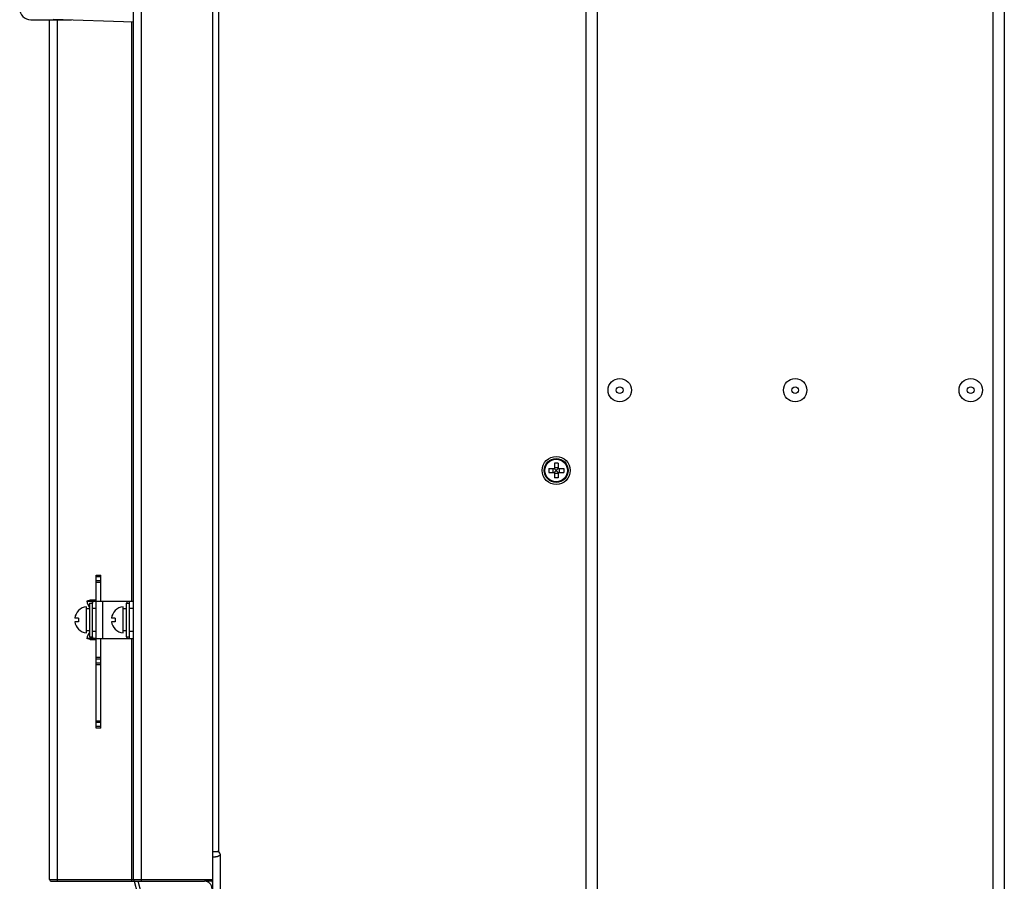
# Model space of a CAD drawing. Header units: millimetres. Extents: x 1158 to 2229, y -395 to 862.
# Tile 12 of 52: x 1166 to 1430, y 43 to 274. Entities that reach past the tile are written whole.
import ezdxf

# ---------------------------------------------------------------- set-up
doc = ezdxf.new("R2010")
doc.units = ezdxf.units.MM
doc.header["$LTSCALE"] = 30.734
doc.layers.get('0').update_dxf_attribs({"linetype": 'CONTINUOUS'})

msp = doc.modelspace()

# ---------------------------------------------------------------- linework, layer by layer
for p, q in [((1426.97, -30.08), (1426.97, 479.92)), ((1429.97, 479.92), (1429.97, -30.08)), ((1196.79, 273.54), (1196.79, 449.92)), ((1198.79, 448.42), (1198.79, 43.42)), ((1217.97, 43.42), (1217.97, 448.42)), ((1317.97, 1.42), (1317.97, 448.42)), ((1320.97, 449.92), (1320.97, -0.08)), ((1219.57, 433.67), (1219.57, 51.42)), ((1175.26, 274.29), (1196.79, 273.54)), ((1169.29, 274.12), (1180.18, 274.12)), ((1174.29, 43.92), (1174.29, 274.12)), ((1176.29, 274.12), (1176.29, 43.42)), ((1196.29, 118.42), (1196.29, 273.55)), ((1196.79, 43.92), (1196.79, 273.54)), ((1307.97, 153.92), (1309.43, 153.92)), ((1307.97, 153.92), (1307.97, 152.92)), ((1309.19, 152.92), (1309.19, 153.92)), ((1309.46, 153.93), (1309.88, 153.52)), ((1309.46, 152.91), (1309.88, 153.33)), ((1310.47, 155.42), (1309.47, 155.42)), ((1309.47, 155.42), (1309.47, 153.96)), ((1309.47, 154.21), (1310.47, 154.21)), ((1310.07, 153.52), (1309.88, 153.52)), ((1309.88, 153.52), (1309.88, 153.33)), ((1309.88, 153.33), (1310.07, 153.33)), ((1310.49, 153.93), (1310.07, 153.52)), ((1310.07, 153.33), (1310.07, 153.52)), ((1310.49, 152.91), (1310.07, 153.33)), ((1310.47, 155.42), (1310.47, 153.96)), ((1310.51, 153.92), (1311.97, 153.92)), ((1310.76, 153.92), (1310.76, 152.92)), ((1311.97, 153.92), (1311.97, 152.92)), ((1307.97, 152.92), (1309.43, 152.92)), ((1309.47, 152.88), (1309.47, 151.42)), ((1310.47, 152.63), (1309.47, 152.63)), ((1310.47, 151.42), (1309.47, 151.42)), ((1310.47, 152.88), (1310.47, 151.42)), ((1310.51, 152.92), (1311.97, 152.92)), ((1186.79, 84.42), (1186.79, 125.42)), ((1186.79, 125.42), (1187.99, 125.42)), ((1187.99, 124.92), (1186.79, 124.92)), ((1187.99, 118.42), (1187.99, 125.42)), ((1186.79, 123.92), (1187.99, 123.92)), ((1187.99, 123.42), (1186.79, 123.42)), ((1185.2, 118.72), (1184.25, 118.42)), ((1186.55, 118.72), (1185.2, 118.72)), ((1185.78, 118.43), (1186.55, 118.72)), ((1184.19, 109.92), (1184.19, 116.92)), ((1184.19, 116.42), (1184.99, 116.42)), ((1184.25, 118.42), (1185.75, 118.42)), ((1184.99, 117.92), (1184.99, 108.92)), ((1184.99, 117.92), (1185.79, 117.92)), ((1185.75, 118.42), (1185.75, 117.92)), ((1185.79, 108.42), (1185.79, 118.42)), ((1185.79, 118.42), (1186.79, 118.42)), ((1186.79, 116.42), (1185.79, 116.42)), ((1186.79, 118.42), (1196.79, 118.42)), ((1188.49, 118.42), (1188.49, 108.42)), ((1193.99, 109.92), (1193.99, 116.92)), ((1193.99, 116.42), (1194.79, 116.42)), ((1194.79, 117.92), (1194.79, 108.92)), ((1194.79, 117.92), (1195.59, 117.92)), ((1195.09, 117.92), (1195.09, 118.42)), ((1195.59, 118.42), (1195.59, 108.42)), ((1196.79, 116.42), (1195.59, 116.42)), ((1182.06, 113.92), (1181.06, 113.92)), ((1182.06, 115.9), (1182.03, 115.92)), ((1191.86, 113.92), (1190.86, 113.92)), ((1191.86, 115.9), (1191.83, 115.92)), ((1182.06, 112.92), (1181.06, 112.92)), ((1182.06, 110.95), (1182.03, 110.92)), ((1191.86, 112.92), (1190.86, 112.92)), ((1191.86, 110.95), (1191.83, 110.92)), ((1184.99, 110.44), (1184.19, 110.44)), ((1185.2, 108.12), (1184.25, 108.42)), ((1186.79, 108.42), (1184.25, 108.42)), ((1184.99, 108.92), (1185.79, 108.92)), ((1185.2, 108.12), (1186.55, 108.12)), ((1185.75, 108.92), (1185.75, 108.42)), ((1186.55, 108.12), (1185.78, 108.41)), ((1185.79, 110.42), (1186.79, 110.42)), ((1186.79, 108.42), (1196.79, 108.42)), ((1187.99, 84.42), (1187.99, 108.42)), ((1194.79, 110.44), (1193.99, 110.44)), ((1194.79, 108.92), (1195.59, 108.92)), ((1195.09, 108.42), (1195.09, 108.92)), ((1195.59, 110.42), (1196.79, 110.42)), ((1196.29, 43.42), (1196.29, 108.42)), ((1186.79, 103.42), (1187.99, 103.42)), ((1187.99, 102.92), (1186.79, 102.92)), ((1186.79, 101.92), (1187.99, 101.92)), ((1187.99, 101.42), (1186.79, 101.42)), ((1186.79, 86.42), (1187.99, 86.42)), ((1187.99, 85.92), (1186.79, 85.92)), ((1186.79, 84.92), (1187.99, 84.92)), ((1187.99, 84.42), (1186.79, 84.42)), ((1217.97, 51.42), (1219.57, 51.42)), ((1219.97, 50.67), (1219.97, 24.92)), ((1218.59, 49.92), (1217.97, 49.92)), ((1174.29, 43.92), (1217.97, 43.92)), ((1174.79, 43.42), (1196.97, 43.42)), ((1196.97, 43.42), (1215.82, 43.42)), ((1196.97, 43.42), (1208.5, 0.4)), ((1209.26, 1.41), (1198.01, 43.42)), ((1217.97, 43.42), (1215.82, 43.42)), ((1216.38, 43.34), (1216.46, 43.42)), ((1217.97, 24.92), (1217.97, 43.42))]:
    msp.add_line(p, q)
for points in [[(1186.79, 118.42), (1186.78, 118.47), (1186.76, 118.53), (1186.73, 118.58), (1186.68, 118.63), (1186.62, 118.68), (1186.55, 118.72)], [(1185.75, 118.42), (1185.76, 118.42), (1185.77, 118.42), (1185.78, 118.42)], [(1185.78, 118.42), (1185.79, 118.42), (1185.79, 118.42)], [(1182.06, 113.92), (1182.05, 113.84), (1182.04, 113.76), (1182.04, 113.67), (1182.04, 113.59), (1182.03, 113.5), (1182.03, 113.42)], [(1182.03, 113.42), (1182.03, 113.34), (1182.04, 113.25), (1182.04, 113.17), (1182.04, 113.09), (1182.05, 113), (1182.06, 112.92)], [(1191.86, 113.92), (1191.85, 113.84), (1191.84, 113.76), (1191.84, 113.67), (1191.84, 113.59), (1191.83, 113.5), (1191.83, 113.42)], [(1191.83, 113.42), (1191.83, 113.34), (1191.84, 113.25), (1191.84, 113.17), (1191.84, 113.09), (1191.85, 113), (1191.86, 112.92)], [(1186.55, 108.12), (1186.62, 108.17), (1186.68, 108.21), (1186.73, 108.26), (1186.76, 108.32), (1186.78, 108.37), (1186.79, 108.42)], [(1219.97, 50.67), (1219.97, 50.64), (1219.97, 50.62), (1219.96, 50.59), (1219.96, 50.56), (1219.95, 50.53), (1219.94, 50.51), (1219.92, 50.48), (1219.9, 50.45), (1219.88, 50.42), (1219.86, 50.39), (1219.83, 50.36), (1219.8, 50.33), (1219.77, 50.3), (1219.73, 50.26), (1219.68, 50.23), (1219.64, 50.2), (1219.58, 50.17), (1219.53, 50.14), (1219.47, 50.11), (1219.4, 50.08), (1219.33, 50.06), (1219.27, 50.03), (1219.19, 50.01), (1219.12, 49.99), (1219.05, 49.98), (1218.98, 49.96), (1218.91, 49.95), (1218.84, 49.94), (1218.78, 49.93), (1218.71, 49.93), (1218.65, 49.92), (1218.59, 49.92)]]:
    msp.add_lwpolyline(points)
for centre, radius in [((1326.97, 174.92), 3.12), ((1373.97, 174.92), 3.12), ((1420.97, 174.92), 3.12), ((1326.97, 174.92), 0.9), ((1373.97, 174.92), 0.9), ((1420.97, 174.92), 0.9), ((1309.97, 153.42), 3.75), ((1309.97, 153.42), 3.22), ((1309.97, 153.42), 3.02)]:
    msp.add_circle(centre, radius)
for centre, radius, start, end in [((1169.29, 277.12), 3, 180, 270), ((1309.43, 153.96), 0.04, 270, 360), ((1310.51, 153.96), 0.04, 180, 270), ((1309.43, 152.88), 0.04, 0, 90), ((1310.51, 152.88), 0.04, 90, 180), ((1184.5, 113.42), 3.51, 95.1275, 134.6488), ((1193.79, 121.42), 10, 197.4576, 208.2842), ((1194.3, 113.42), 3.51, 95.1275, 134.6488), ((1184.5, 113.42), 3.48, 134.6488, 171.7352), ((1194.3, 113.42), 3.48, 134.6488, 171.7352), ((1184.5, 113.42), 3.48, 188.2648, 225.3512), ((1184.5, 113.42), 3.51, 225.3512, 264.8725), ((1194.3, 113.42), 3.48, 188.2648, 225.3512), ((1194.3, 113.42), 3.51, 225.3512, 264.8725), ((1193.79, 105.42), 10, 151.7158, 162.5424), ((1219.22, 50.67), 0.75, 0, 90), ((1174.79, 43.92), 0.5, 180, 270), ((1197.29, 43.92), 0.5, 180, 255), ((1215.82, 41.42), 2, 0, 90), ((1215.97, 42.92), 2, 0, 14.4892)]:
    msp.add_arc(centre, radius, start, end)

doc.saveas('drawing.dxf')
